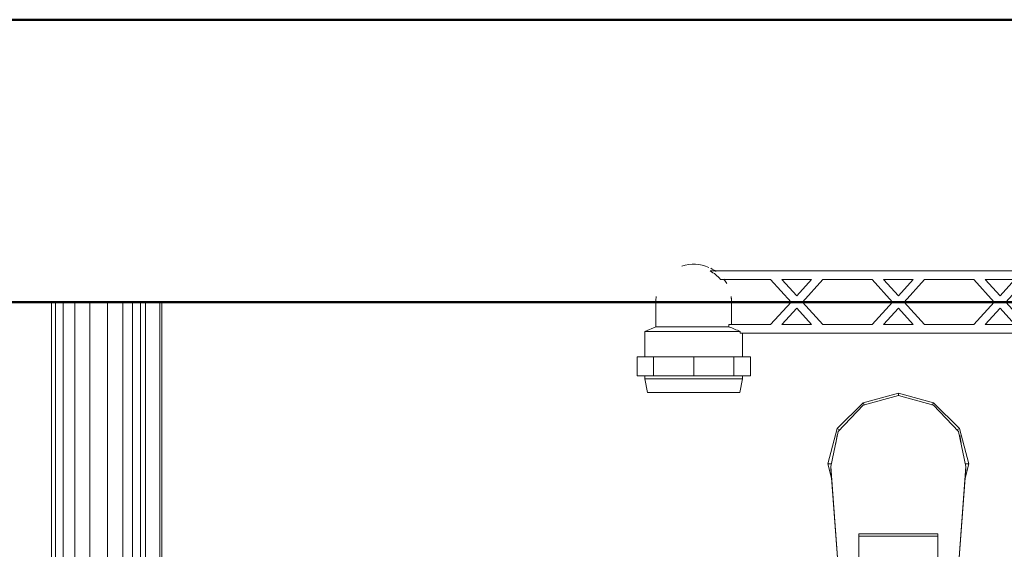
# Model space of a CAD drawing. Header units: millimetres. Extents: x 25873 to 52219, y 4748 to 39565.
# Tile 96 of 133: x 34358 to 34707, y 36740 to 36928. Entities that reach past the tile are written whole.
import ezdxf

# ---------------------------------------------------------------- set-up
doc = ezdxf.new("R2010")
doc.units = ezdxf.units.MM
for name, color, linetype, lineweight in [('A-WALL-____-MCUT', 113, 'Continuous', 50), ('A-WALL-____-OTLN', 113, 'Continuous', 20), ('M-EQPM-____-OTLN', 50, 'Continuous', 20)]:
    doc.layers.add(name, color=color, linetype=linetype, lineweight=lineweight)

# ---------------------------------------------------------------- blocks, each defined once
blk = doc.blocks.new('Прямая форма - V line-609016-В_Этаж 01_Отопление')
at = {"layer": 'M-EQPM-____-OTLN', "color": 9}
for p, q in [((-299.99, 0), (-299.99, -183.27)), ((-291.73, 0), (-291.73, -183.27)), ((-271.3, 0), (-271.3, -183.27)), ((-268.48, 0), (-268.48, -183.27)), ((-266.64, 0), (-266.64, -183.27)), ((-261.6, 0), (-261.6, -183.27)), ((-260.87, -183.24), (-260.87, 0)), ((-298.6, 0), (-298.6, -183.27)), ((-295.82, 0), (-295.82, -183.27)), ((-286.45, 0), (-286.45, -183.27)), ((-280.15, 0), (-280.15, -183.27)), ((-274.68, 0), (-274.68, -183.27)), ((-260.84, 0), (-260.84, -183.27)), ((0, -32.32), (-12.5, -35.67)), ((0, -33.04), (-12.47, -36.48)), ((0, -33.04), (0, -32.32)), ((12.5, -35.67), (0, -32.32)), ((12.47, -36.48), (0, -33.04)), ((-12.5, -35.67), (-21.65, -44.82)), ((-12.47, -36.48), (-21.3, -45.8)), ((-12.5, -35.67), (-12.03, -36.48)), ((12.03, -36.48), (12.5, -35.67)), ((21.3, -45.79), (12.47, -36.48)), ((12.5, -35.67), (21.65, -44.82)), ((-25, -57.32), (-21.65, -44.82)), ((-21.65, -44.82), (-20.82, -45.3)), ((21.65, -44.82), (20.82, -45.3)), ((21.65, -44.82), (25, -57.32)), ((-23.89, -58.26), (-21.3, -45.8)), ((-21.73, -47.12), (-22.2, -50.13)), ((23.89, -58.26), (21.3, -45.79)), ((22.2, -50.13), (21.73, -47.12)), ((-23.65, -62.37), (-25, -57.32)), ((-25, -57.32), (-23.7, -57.32)), ((-23.89, -59.01), (-23.89, -58.26)), ((-20.95, -98.41), (-23.89, -58.26)), ((-23.89, -59.01), (-20.95, -99.15)), ((20.95, -98.41), (23.89, -58.26)), ((23.89, -59.01), (20.95, -99.15)), ((25, -57.32), (23.65, -62.37)), ((25, -57.32), (23.7, -57.32)), ((23.89, -59.01), (23.89, -58.26)), ((-14, -82.11), (14, -82.11)), ((-14, -96.93), (-14, -82.11)), ((14, -82.86), (-14, -82.86)), ((14, -82.11), (14, -96.93))]:
    blk.add_line(p, q, dxfattribs=at)
blk = doc.blocks.new('Прямая форма - FU - 054-609017-В_Этаж 01_Отопление')
blk.add_blockref('Прямая форма - V line-609016-В_Этаж 01_Отопление', (0, 0))
blk = doc.blocks.new('Прямая форма - V line-609353-В_Этаж 01_Отопление')
at = {"layer": 'A-WALL-____-MCUT', "color": 253}
for p, q in [((2560, 0), (560, 0)), ((560, -100), (2560, -100))]:
    blk.add_line(p, q, dxfattribs=at)
blk = doc.blocks.new('Прямая форма - SW - 005-609354-В_Этаж 01_Отопление')
blk.add_blockref('Прямая форма - V line-609353-В_Этаж 01_Отопление', (0, 0))
blk = doc.blocks.new('V line_ifc_RVT-1-В_Этаж 01_Отопление')
at = {"layer": 'A-WALL-____-OTLN', "color": 9, "lineweight": 20}
blk.add_blockref('Прямая форма - SW - 005-609354-В_Этаж 01_Отопление', (33503.24, 36927.63), dxfattribs=at)
at = {"layer": 'M-EQPM-____-OTLN', "color": 9, "lineweight": 20}
blk.add_blockref('Прямая форма - FU - 054-609017-В_Этаж 01_Отопление', (34669.08, 36827.63), dxfattribs=at)
blk = doc.blocks.new('VTp_724_0 Водорозетка двойная - VTp_724_0-1631685-В_Этаж 01_Отопление')
at = {"layer": 'M-EQPM-____-OTLN'}
for p, q in [((-88.85, 32), (-89.75, 27.2)), ((-56.15, 32), (-88.85, 32)), ((-55.25, 27.2), (-56.15, 32)), ((56.15, 32), (55.25, 27.2)), ((88.85, 32), (56.15, 32)), ((89.75, 27.2), (88.85, 32)), ((-92.58, 26.1), (-86.7, 26.1)), ((-92.58, 19.4), (-92.58, 26.1)), ((-89.75, 27.2), (-89.75, 26.1)), ((-89.37, 27.2), (-89.75, 27.2)), ((-55.25, 27.2), (-88.71, 27.2)), ((-86.7, 26.1), (-72.5, 26.1)), ((-86.7, 19.4), (-86.7, 26.1)), ((-72.5, 26.1), (-58.3, 26.1)), ((-72.5, 19.4), (-72.5, 26.1)), ((-58.3, 26.1), (-52.42, 26.1)), ((-58.3, 26.1), (-58.3, 19.4)), ((-55.25, 26.1), (-55.25, 27.2)), ((-52.42, 19.4), (-52.42, 26.1)), ((52.42, 26.1), (58.3, 26.1)), ((52.42, 19.4), (52.42, 26.1)), ((55.25, 27.2), (55.25, 26.1)), ((89.75, 27.2), (55.25, 27.2)), ((58.3, 26.1), (72.5, 26.1)), ((58.3, 19.4), (58.3, 26.1)), ((72.5, 26.1), (86.7, 26.1)), ((72.5, 19.4), (72.5, 26.1)), ((86.7, 26.1), (92.58, 26.1)), ((86.7, 26.1), (86.7, 19.4)), ((89.75, 26.1), (89.75, 27.2)), ((92.58, 19.4), (92.58, 26.1)), ((-86.7, 19.4), (-92.58, 19.4)), ((-89.75, 19.4), (-89.75, 10.4)), ((-72.5, 19.4), (-86.7, 19.4)), ((-58.3, 19.4), (-72.5, 19.4)), ((-52.42, 19.4), (-58.3, 19.4)), ((-55.25, 11), (-55.25, 19.4)), ((58.3, 19.4), (52.42, 19.4)), ((55.25, 19.4), (55.25, 11)), ((72.5, 19.4), (58.3, 19.4)), ((86.7, 19.4), (72.5, 19.4)), ((92.58, 19.4), (86.7, 19.4)), ((89.75, 10.4), (89.75, 19.4)), ((55.99, 11), (-55.99, 11)), ((-55.99, 11), (-55.99, 10.4)), ((55.99, 10.4), (55.99, 11)), ((-89.75, 10.4), (-85.9, 8.8)), ((-55.99, 10.4), (-89.75, 10.4)), ((-85.9, 8.8), (-85.9, 0)), ((-60.07, 8.8), (-85.9, 8.8)), ((-60.07, 8.8), (-60.07, 8)), ((-60.07, 8), (-45.3, 8)), ((-59.1, 0), (-59.1, 8)), ((-45.3, 8), (-38.02, 0)), ((-36, 2.23), (-41.25, 8)), ((-41.25, 8), (-30.75, 8)), ((-30.75, 8), (-36, 2.23)), ((-33.98, 0), (-26.7, 8)), ((-26.7, 8), (-9.3, 8)), ((-9.3, 8), (-2.02, 0)), ((0, 2.23), (-5.25, 8)), ((-5.25, 8), (5.25, 8)), ((5.25, 8), (0, 2.23)), ((2.02, 0), (9.3, 8)), ((9.3, 8), (26.7, 8)), ((26.7, 8), (33.98, 0)), ((30.75, 8), (41.25, 8)), ((36, 2.23), (30.75, 8)), ((41.25, 8), (36, 2.23)), ((38.02, 0), (45.3, 8)), ((45.3, 8), (60.07, 8)), ((89.75, 10.4), (55.99, 10.4)), ((59.1, 8), (59.1, 0)), ((85.9, 8.8), (60.07, 8.8)), ((60.07, 8), (60.07, 8.8)), ((85.9, 8.8), (89.75, 10.4)), ((85.9, 0), (85.9, 8.8)), ((-38.02, 0), (-45.3, -8)), ((-41.25, -8), (-36, -2.23)), ((-36, -2.23), (-30.75, -8)), ((-26.7, -8), (-33.98, 0)), ((-2.02, 0), (-9.3, -8)), ((-5.25, -8), (0, -2.23)), ((0, -2.23), (5.25, -8)), ((9.3, -8), (2.02, 0)), ((33.98, 0), (26.7, -8)), ((30.75, -8), (36, -2.23)), ((36, -2.23), (41.25, -8)), ((45.3, -8), (38.02, 0)), ((-45.3, -8), (-62.98, -8)), ((-30.75, -8), (-41.25, -8)), ((-9.3, -8), (-26.7, -8)), ((5.25, -8), (-5.25, -8)), ((26.7, -8), (9.3, -8)), ((41.25, -8), (30.75, -8)), ((62.98, -8), (45.3, -8)), ((-66.71, -11), (66.71, -11))]:
    blk.add_line(p, q, dxfattribs=at)
for centre, radius, start, end in [((-212.07, 402.15), 421.7, 291.1285, 291.7236), ((212.07, 402.15), 421.7, 248.2764, 248.8715), ((-72.5, 0), 13.4, 180, 188.2152), ((-72.5, 0), 13.4, 351.8321, 360), ((-72.5, 0), 13.4, 352.5609, 0), ((72.5, 0), 13.4, 180, 187.4391), ((72.5, 0), 13.4, 180, 188.1679), ((72.5, 0), 13.4, 351.7848, 0), ((-72.5, 0), 13.4, 323.0818, 328.7777), ((-72.5, 0), 13.4, 323.3436, 330.7909), ((72.5, 0), 13.4, 209.2091, 216.6564), ((72.5, 0), 13.4, 211.2223, 216.9182), ((-72.5, 0), 13.4, 322.9736, 327.3258), ((72.5, 0), 13.4, 212.6742, 217.0264), ((-72.5, 0), 13.4, 240, 293.6489), ((-72.5, 0), 13.4, 296.8936, 306.3065), ((72.5, 0), 13.4, 233.6935, 243.1064), ((72.5, 0), 13.4, 246.3511, 288.109)]:
    blk.add_arc(centre, radius, start, end, dxfattribs=at)
for points in [[(-62.98, -8), (-63.51, -8.62), (-64.66, -9.75), (-65.99, -10.62), (-66.71, -11)], [(66.71, -11), (65.99, -10.62), (64.66, -9.75), (63.51, -8.62), (62.98, -8)]]:
    blk.add_open_spline(points, degree=3, dxfattribs=at)

msp = doc.modelspace()

# ---------------------------------------------------------------- block references
at = {"lineweight": 9}
msp.add_blockref('V line_ifc_RVT-1-В_Этаж 01_Отопление', (0, 0), dxfattribs=at)
at = {"layer": 'M-EQPM-____-OTLN', "rotation": 180.0000468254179}
msp.add_blockref('VTp_724_0 Водорозетка двойная - VTp_724_0-1631685-В_Этаж 01_Отопление', (34669.08, 36827.64), dxfattribs=at)

doc.saveas('drawing.dxf')
